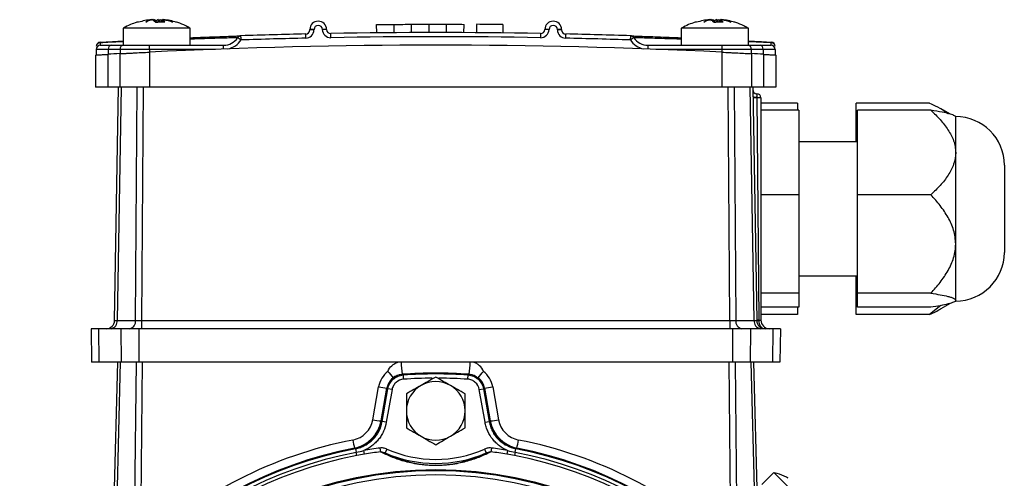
# Model space of a CAD drawing. Header units: millimetres. Extents: x -850 to -69, y -238 to 499.
# Tile 30 of 53: x -524 to -406, y 159 to 214. Entities that reach past the tile are written whole.
import ezdxf

# ---------------------------------------------------------------- set-up
doc = ezdxf.new("R2010")
doc.units = ezdxf.units.MM

msp = doc.modelspace()

# ---------------------------------------------------------------- linework, layer by layer
at = {"color": 7, "linetype": 'Continuous', "lineweight": 25}
for p, q in [((-507.95, 213.78), (-508.19, 213.73)), ((-507.95, 213.68), (-507.73, 213.78)), ((-507.73, 213.78), (-507.48, 213.65)), ((-507.73, 213.59), (-507.73, 213.78)), ((-507.24, 213.78), (-507.64, 213.57)), ((-507.06, 213.78), (-506.86, 213.71)), ((-507.06, 213.47), (-507.06, 213.78)), ((-506.86, 213.47), (-506.86, 213.78)), ((-506.78, 213.78), (-506.78, 213.47)), ((-441.45, 213.78), (-441.69, 213.73)), ((-441.45, 213.68), (-441.23, 213.78)), ((-441.23, 213.78), (-440.98, 213.65)), ((-441.23, 213.59), (-441.23, 213.78)), ((-440.74, 213.78), (-441.14, 213.57)), ((-440.56, 213.78), (-440.36, 213.71)), ((-440.56, 213.47), (-440.56, 213.78)), ((-440.36, 213.47), (-440.36, 213.78)), ((-440.28, 213.78), (-440.28, 213.47)), ((-511.48, 212.76), (-511.48, 210.73)), ((-503.48, 212.76), (-511.48, 212.76)), ((-511.08, 212.95), (-511.43, 212.78)), ((-507.62, 213.47), (-507.35, 213.47)), ((-503.48, 210.73), (-503.48, 212.76)), ((-489.24, 212.55), (-489.23, 212.61)), ((-488.73, 212.61), (-488.74, 212.55)), ((-481.26, 212.2), (-481.27, 213.2)), ((-479.18, 212.21), (-479.19, 213.21)), ((-477.1, 212.23), (-477.11, 213.23)), ((-475.02, 212.23), (-475.03, 213.23)), ((-472.94, 212.23), (-472.94, 213.23)), ((-470.87, 212.22), (-470.86, 213.22)), ((-469.36, 213.21), (-469.37, 212.21)), ((-466.24, 213.19), (-466.25, 212.19)), ((-459.73, 212.55), (-459.73, 212.61)), ((-459.23, 212.61), (-459.23, 212.55)), ((-444.98, 212.76), (-444.98, 210.73)), ((-436.98, 212.76), (-444.98, 212.76)), ((-444.58, 212.95), (-444.93, 212.78)), ((-441.12, 213.47), (-440.85, 213.47)), ((-436.98, 210.73), (-436.98, 212.76)), ((-514.69, 210.24), (-514.7, 209.56)), ((-513.24, 210.24), (-514.69, 210.24)), ((-514.19, 210.73), (-512.89, 210.73)), ((-513.24, 210.24), (-513.25, 209.64)), ((-511.83, 210.24), (-513.24, 210.24)), ((-512.89, 210.73), (-511.47, 210.73)), ((-511.83, 210.24), (-511.83, 209.72)), ((-508.32, 210.24), (-511.83, 210.24)), ((-511.47, 210.73), (-508.32, 210.73)), ((-508.32, 210.24), (-508.32, 210.73)), ((-508.32, 210.73), (-499.5, 210.73)), ((-508.32, 210.24), (-508.32, 209.9)), ((-500.45, 210.24), (-508.32, 210.24)), ((-499.5, 210.28), (-499.5, 210.73)), ((-448.96, 210.73), (-448.96, 210.28)), ((-448.96, 210.73), (-440.15, 210.73)), ((-440.15, 210.24), (-448.02, 210.24)), ((-440.15, 210.73), (-440.15, 210.24)), ((-440.15, 210.73), (-437, 210.73)), ((-440.15, 210.24), (-440.15, 209.9)), ((-436.64, 210.24), (-440.15, 210.24)), ((-437, 210.73), (-435.58, 210.73)), ((-434.26, 211.02), (-436.98, 211.14)), ((-436.64, 210.24), (-436.64, 209.72)), ((-435.23, 210.24), (-436.64, 210.24)), ((-435.58, 210.73), (-434.28, 210.73)), ((-435.23, 210.24), (-435.22, 209.64)), ((-433.78, 210.24), (-435.23, 210.24)), ((-433.78, 210.24), (-433.77, 209.56)), ((-514.77, 209.56), (-514.77, 205.73)), ((-513.29, 209.64), (-513.29, 205.73)), ((-511.88, 209.72), (-511.88, 205.73)), ((-508.32, 209.9), (-508.32, 205.73)), ((-440.15, 209.9), (-440.15, 205.73)), ((-436.59, 209.72), (-436.59, 205.73)), ((-435.17, 209.64), (-435.17, 205.73)), ((-433.7, 209.56), (-433.7, 205.73)), ((-513.29, 205.73), (-514.77, 205.73)), ((-511.88, 205.73), (-513.29, 205.73)), ((-512.49, 177.91), (-512.01, 205.73)), ((-511.71, 205.73), (-512.2, 177.91)), ((-508.32, 205.73), (-511.88, 205.73)), ((-509.99, 177.91), (-509.79, 205.73)), ((-509.08, 205.73), (-509.28, 177.91)), ((-440.15, 205.73), (-508.32, 205.73)), ((-436.59, 205.73), (-440.15, 205.73)), ((-439.19, 177.91), (-439.39, 205.73)), ((-438.68, 205.73), (-438.48, 177.91)), ((-436.27, 177.91), (-436.76, 205.73)), ((-435.17, 205.73), (-436.59, 205.73)), ((-436.46, 205.73), (-435.98, 177.91)), ((-433.7, 205.73), (-435.17, 205.73)), ((-435.98, 204.95), (-435.97, 204.95)), ((-435.96, 204.54), (-435.96, 204.45)), ((-435.96, 204.45), (-435.73, 177.93)), ((-435.48, 204.45), (-435.96, 204.45)), ((-435.48, 204.45), (-435.48, 177.93)), ((-431.13, 203.82), (-435.48, 203.82)), ((-430.98, 202.97), (-435.48, 202.97)), ((-431.13, 203.82), (-431.13, 202.97)), ((-430.98, 202.97), (-430.98, 192.9)), ((-415.38, 203.82), (-424.13, 203.82)), ((-424.13, 199.23), (-424.13, 203.82)), ((-415.23, 202.97), (-423.98, 202.97)), ((-423.98, 192.9), (-423.98, 202.97)), ((-412.88, 202.49), (-414.02, 203.15)), ((-412.28, 202.23), (-412.48, 202.35)), ((-412.28, 197.94), (-412.28, 202.23)), ((-423.98, 199.23), (-430.98, 199.23)), ((-412.28, 187.03), (-412.28, 197.94)), ((-406.48, 196.43), (-406.48, 186.03)), ((-430.98, 192.9), (-435.48, 192.9)), ((-430.98, 192.9), (-430.98, 181.16)), ((-423.98, 181.16), (-423.98, 192.9)), ((-415.23, 192.9), (-423.98, 192.9)), ((-412.28, 180.33), (-412.28, 187.03)), ((-430.98, 183.23), (-423.98, 183.23)), ((-424.13, 178.64), (-424.13, 183.23)), ((-430.98, 181.16), (-435.48, 181.16)), ((-430.98, 181.16), (-430.98, 179.49)), ((-415.23, 181.16), (-423.98, 181.16)), ((-423.98, 179.49), (-423.98, 181.16)), ((-430.98, 179.49), (-435.48, 179.49)), ((-431.13, 179.49), (-431.13, 178.64)), ((-415.23, 179.49), (-423.98, 179.49)), ((-414.05, 179.69), (-415.38, 178.64)), ((-414, 179.33), (-412.88, 179.97)), ((-412.48, 180.12), (-412.28, 180.23)), ((-412.28, 180.23), (-412.28, 180.33)), ((-431.13, 178.64), (-435.48, 178.64)), ((-415.38, 178.64), (-424.13, 178.64)), ((-512.2, 177.91), (-509.99, 177.91)), ((-509.28, 177.91), (-509.28, 176.93)), ((-509.28, 177.91), (-439.19, 177.91)), ((-439.19, 177.91), (-439.19, 176.93)), ((-438.48, 177.91), (-436.27, 177.91)), ((-435.73, 177.93), (-435.48, 177.93)), ((-515.3, 176.93), (-515.23, 172.93)), ((-514.41, 176.93), (-515.3, 176.93)), ((-514.41, 176.93), (-514.36, 172.93)), ((-511.76, 176.93), (-514.41, 176.93)), ((-509.59, 176.93), (-511.76, 176.93)), ((-511.76, 176.93), (-511.71, 172.93)), ((-438.88, 176.93), (-509.59, 176.93)), ((-509.59, 176.93), (-509.59, 172.93)), ((-438.88, 176.93), (-438.88, 172.93)), ((-436.71, 176.93), (-438.88, 176.93)), ((-436.71, 176.93), (-436.76, 172.93)), ((-434.06, 176.93), (-436.71, 176.93)), ((-434.06, 176.93), (-434.11, 172.93)), ((-433.16, 176.93), (-434.06, 176.93)), ((-433.16, 176.93), (-433.23, 172.93)), ((-514.36, 172.93), (-515.23, 172.93)), ((-511.71, 172.93), (-514.36, 172.93)), ((-512.8, 146.28), (-512.1, 172.93)), ((-511.81, 172.93), (-512.5, 146.28)), ((-509.59, 172.93), (-511.71, 172.93)), ((-510.14, 150.7), (-509.9, 172.93)), ((-438.88, 172.93), (-509.59, 172.93)), ((-509.2, 172.93), (-509.44, 150.7)), ((-439.03, 150.7), (-439.27, 172.93)), ((-436.76, 172.93), (-438.88, 172.93)), ((-438.56, 172.93), (-438.32, 150.7)), ((-434.11, 172.93), (-436.76, 172.93)), ((-435.96, 146.28), (-436.66, 172.93)), ((-436.37, 172.93), (-435.67, 146.28)), ((-433.23, 172.93), (-434.11, 172.93)), ((-478.05, 170.91), (-478.08, 171.41)), ((-470.42, 170.91), (-470.38, 171.41)), ((-481.72, 166.07), (-481.03, 170)), ((-480.74, 165.93), (-480.05, 169.85)), ((-480.69, 165.94), (-480, 169.84)), ((-480.61, 165.85), (-479.92, 169.76)), ((-479.43, 169.67), (-480.12, 165.77)), ((-479.99, 169.84), (-480, 169.84)), ((-479.43, 169.67), (-479.92, 169.76)), ((-469.04, 169.67), (-468.55, 169.76)), ((-468.35, 165.77), (-469.04, 169.67)), ((-468.55, 169.76), (-467.86, 165.85)), ((-468.47, 169.84), (-468.47, 169.84)), ((-468.46, 169.84), (-467.78, 165.94)), ((-468.42, 169.85), (-467.73, 165.93)), ((-467.43, 170), (-466.74, 166.07)), ((-480.12, 165.77), (-480.61, 165.85)), ((-468.35, 165.77), (-467.86, 165.85)), ((-483.79, 162.62), (-483.87, 162.7)), ((-483.79, 162.62), (-483.71, 162.19)), ((-483.63, 161.8), (-483.71, 162.19)), ((-482.72, 161.96), (-482.79, 162.41)), ((-480.87, 162.7), (-480.81, 162.26)), ((-480.05, 162.57), (-480.25, 162.12)), ((-468.41, 162.57), (-468.21, 162.12)), ((-467.6, 162.7), (-467.66, 162.26)), ((-465.68, 162.41), (-465.75, 161.96)), ((-464.76, 162.19), (-464.84, 161.8)), ((-464.76, 162.19), (-464.68, 162.62)), ((-464.6, 162.7), (-464.68, 162.62)), ((-433.95, 159.78), (-435.38, 158.35)), ((-428.29, 154.13), (-433.95, 159.78))]:
    msp.add_line(p, q, dxfattribs=at)
at = {"color": 7, "linetype": 'Continuous', "lineweight": 25, "flags": 128}
for points in [[(-478.74, 171.39), (-478.54, 171.45), (-478.22, 171.5)], [(-478.16, 171.49), (-478.11, 171.43), (-478.08, 171.41)], [(-470.38, 171.41), (-470.33, 171.47), (-470.31, 171.49)], [(-470.25, 171.5), (-469.93, 171.45), (-469.85, 171.43)], [(-479.92, 169.76), (-479.96, 169.8), (-479.99, 169.84)], [(-468.47, 169.84), (-468.51, 169.8), (-468.55, 169.76)], [(-480.69, 165.94), (-480.65, 165.89), (-480.61, 165.85)], [(-467.86, 165.85), (-467.82, 165.89), (-467.78, 165.94)]]:
    msp.add_lwpolyline(points, dxfattribs=at)
at = {"color": 7, "linetype": 'Continuous', "lineweight": 25}
for radius in [47, 46.91, 46.41]:
    msp.add_circle((-474.23, 113.13), radius, dxfattribs=at)
for centre, radius, start, end in [((-488.23, 212.59), 1, 1.0818, 179), ((-460.23, 212.59), 1, 1, 178.9182), ((-489.74, 212.56), 0.5, 271.2655, 359), ((-489.74, 212.57), 1, 271.2655, 359), ((-488.99, 205.39), 7.17, 88.0016, 91.9984), ((-488.98, 205.45), 7.17, 88.0016, 91.9984), ((-488.23, 212.6), 0.5, 1.0818, 179), ((-487.47, 205.45), 7.17, 88.0834, 92.0801), ((-486.74, 212.63), 1, 181.0818, 271.0205), ((-486.74, 212.62), 0.5, 181.0818, 271.0205), ((-474.23, -489.1), 702.34, 89.34749, 89.60225), ((-461.73, 212.63), 1, 268.9795, 358.9182), ((-461.73, 212.62), 0.5, 268.9795, 358.9182), ((-460.99, 205.45), 7.17, 87.9199, 91.9166), ((-460.23, 212.6), 0.5, 1, 178.9182), ((-459.48, 205.45), 7.17, 88.0016, 91.9984), ((-459.48, 205.39), 7.17, 88.0016, 91.9984), ((-458.73, 212.57), 1, 181, 268.7345), ((-458.73, 212.56), 0.5, 181, 268.7345), ((-499.5, 212.73), 2, 270, 326.3937), ((-499.5, 212.74), 2.5, 281.8461, 326.3937), ((-497.42, 211.35), 0.5, 91.896, 146.3937), ((-502.23, 204.35), 8.49, 55.5642, 58.9051), ((-474.23, -489.1), 701.34, 91.26554, 91.89605), ((-708.69, 204.48), 211.38, 1.8631, 1.9963), ((-474.23, -489.1), 700.84, 91.26554, 91.89605), ((-806.3, 204.7), 316.66, 1.2436, 1.3325), ((-474.23, -489.1), 701.34, 88.97946, 91.02054), ((-879.32, 204.76), 392.66, 1.0028, 1.0745), ((-474.23, -489.1), 700.84, 88.97946, 91.02054), ((-69.15, 204.76), 392.66, 178.9255, 178.9972), ((-142.17, 204.7), 316.66, 178.6675, 178.7564), ((-474.23, -489.1), 700.84, 88.10395, 88.73446), ((-474.23, -489.1), 701.34, 88.10395, 88.73446), ((-239.78, 204.48), 211.38, 178.0037, 178.1369), ((-446.24, 204.35), 8.49, 121.0949, 124.4358), ((-448.96, 212.74), 2.5, 213.6063, 258.1539), ((-451.05, 211.35), 0.5, 33.6063, 88.104), ((-448.96, 212.73), 2, 213.6063, 270), ((-514.19, 210.23), 0.5, 90, 179), ((-514.18, 210.59), 0.5, 93.2678, 179), ((-514.22, 210.56), 0.464, 87.8249, 174.5488), ((-514.75, 211), 0.546, 2.3503, 9.8765), ((-512.8, 210.3), 0.443, 101.2255, 187.3001), ((-511.39, 210.3), 0.443, 101.2255, 187.3001), ((-474.23, -489.1), 699.84, 87.20828, 92.79172), ((-437.08, 210.3), 0.443, 352.6999, 78.7745), ((-435.67, 210.3), 0.443, 352.6999, 78.7745), ((-434.28, 210.23), 0.5, 1, 90), ((-433.72, 211), 0.546, 170.1235, 177.6497), ((-434.28, 210.59), 0.5, 1, 86.7322), ((-434.25, 210.56), 0.464, 5.4512, 92.1751), ((-474.23, -489.1), 699.84, 93.08358, 93.19953), ((-474.23, -489.1), 699.84, 86.80047, 86.91642), ((-435.96, 205.45), 0.5, 181, 268), ((-436.09, 205.28), 0.758, 242.107, 279.5055), ((-433.37, 49.23), 155.24, 90.9571, 91.1336), ((-435.98, 204.45), 0.5, 0, 88), ((-438.73, 204.72), 2.78, 356.1102, 4.6522), ((-412.28, 196.43), 5.8, 0, 90), ((-412.28, 186.03), 5.8, 270, 0), ((-513.49, 177.93), 1, 270, 359), ((-513.08, 177.8), 0.887, 281.2255, 7.3001), ((-510.87, 177.8), 0.887, 281.2255, 7.3001), ((-437.6, 177.8), 0.887, 172.6999, 258.7745), ((-435.39, 177.8), 0.887, 172.6999, 258.7745), ((-435.7, 173.41), 4.53, 90.4619, 93.5882), ((-434.98, 177.93), 1, 181, 270), ((-435.85, 182.55), 4.64, 268.4753, 271.5247), ((-434.48, 177.93), 1, 180, 270), ((-468.48, 173.13), 9.87, 181.1492, 189.5247), ((-479.99, 173.13), 9.87, 350.4753, 358.8508), ((-478.08, 169.47), 3, 127.9698, 170), ((-478.08, 169.5), 2, 114.1511, 170), ((-467.87, 180.94), 15.1, 217.0538, 220.77), ((-474.23, 113.13), 58.5, 86.0979, 93.9021), ((-474.23, 113.13), 58.49, 86.1516, 93.8484), ((-474.23, 113.13), 58.4, 86.2212, 93.7788), ((-480.6, 180.94), 15.1, 319.23, 322.9462), ((-470.39, 169.47), 3, 10, 52.0302), ((-474.23, 113.13), 57.9, 90.4036, 93.7788), ((-474.23, 167.13), 3.5, 120, 180), ((-474.23, 167.13), 3.5, 60, 120), ((-474.23, 113.13), 57.9, 86.2212, 89.5862), ((-474.23, 167.13), 3.5, 0, 60), ((-470.39, 169.5), 2, 10, 49.7549), ((-479.11, 179.46), 9.66, 258.5293, 264.4376), ((-474.23, 113.13), 57, 95.8012, 95.8103), ((-474.23, 113.13), 57, 84.1897, 84.1988), ((-469.36, 179.46), 9.66, 275.5624, 281.4707), ((-474.23, 167.13), 3.5, 180, 240), ((-474.23, 167.13), 3.5, 300, 0), ((-484.68, 166.6), 3, 281.0493, 350), ((-484.68, 166.62), 4, 281.0493, 350), ((-479.8, 175.54), 9.66, 258.5293, 264.4376), ((-468.66, 175.54), 9.66, 275.5624, 281.4707), ((-463.79, 166.62), 4, 190, 258.9507), ((-463.79, 166.6), 3, 190, 258.9507), ((-474.23, 113.11), 51.5, 101.0493, 133.1226), ((-436.85, 172.64), 48.1, 190.7641, 191.9246), ((-474.23, 167.13), 3.5, 240, 300), ((-511.62, 172.64), 48.1, 348.0754, 349.2359), ((-474.23, 113.11), 51.5, 46.8774, 78.9507), ((-474.23, 113.13), 50.5, 101.0493, 168.9507), ((-474.23, 113.13), 50.4, 100.9286, 169.0714), ((-474.23, 113.13), 49.96, 100.9286, 169.0714), ((-474.23, 113.13), 50.5, 100.9982, 101.0493), ((-474.23, 113.13), 50.01, 97.6195, 99.8541), ((-474.23, 113.13), 49.56, 97.6195, 99.8541), ((-474.23, 175.88), 15.02, 246.3814, 293.6186), ((-474.23, 175.88), 14.53, 246.3814, 293.6186), ((-474.23, 113.13), 49.56, 80.1459, 82.3805), ((-474.23, 113.13), 50.01, 80.1459, 82.3805), ((-474.23, 113.13), 49.96, 10.9286, 79.0714), ((-474.23, 113.13), 50.4, 10.9286, 79.0714), ((-474.23, 113.13), 50.5, 78.9507, 79.0018), ((-474.23, 113.13), 50.5, 11.0493, 78.9507), ((-474.23, 113.13), 49.57, 100.9286, 169.0714), ((-474.23, 113.13), 49.57, 10.9286, 79.0714)]:
    msp.add_arc(centre, radius, start, end, dxfattribs=at)
for centre, major_axis, ratio, start_param, end_param in [((-435.94, 204.45), (-0.035, 0.502), 0.034499, 6.279565, 7.675424), ((-511.49, 177.93), (1, 0.02), 0.00722, 3.141341, 3.926613), ((-509.28, 177.93), (1, 0.01), 0.017448, 3.926738, 4.71201), ((-439.19, 177.93), (1, -0.01), 0.017448, 4.712768, 5.49804), ((-436.98, 177.93), (1, -0.02), 0.00722, 5.498165, 6.283437)]:
    msp.add_ellipse(centre, major_axis=major_axis, ratio=ratio, start_param=start_param, end_param=end_param, dxfattribs=at)
for points in [[(-508.11, 213.78), (-508.63, 213.73), (-509.14, 213.63), (-509.64, 213.47)], [(-508.78, 213.49), (-508.56, 213.63), (-508.33, 213.72), (-508.11, 213.78)], [(-507.91, 213.78), (-508.2, 213.72), (-508.49, 213.63), (-508.78, 213.49)], [(-507.62, 213.47), (-507.71, 213.63), (-507.81, 213.73), (-507.91, 213.78)], [(-507.06, 213.78), (-507.16, 213.73), (-507.26, 213.63), (-507.35, 213.47)], [(-506.49, 213.47), (-506.58, 213.63), (-506.68, 213.73), (-506.78, 213.78)], [(-505.58, 213.49), (-505.97, 213.63), (-506.37, 213.72), (-506.78, 213.78)], [(-506.65, 213.78), (-506.28, 213.72), (-505.93, 213.63), (-505.58, 213.49)], [(-505.12, 213.47), (-505.62, 213.63), (-506.13, 213.73), (-506.65, 213.78)], [(-441.61, 213.78), (-442.13, 213.73), (-442.64, 213.63), (-443.14, 213.47)], [(-442.28, 213.49), (-442.06, 213.63), (-441.83, 213.72), (-441.61, 213.78)], [(-441.41, 213.78), (-441.7, 213.72), (-441.99, 213.63), (-442.28, 213.49)], [(-441.12, 213.47), (-441.21, 213.63), (-441.31, 213.73), (-441.41, 213.78)], [(-440.56, 213.78), (-440.66, 213.73), (-440.76, 213.63), (-440.85, 213.47)], [(-439.99, 213.47), (-440.08, 213.63), (-440.18, 213.73), (-440.28, 213.78)], [(-439.08, 213.49), (-439.47, 213.63), (-439.87, 213.72), (-440.28, 213.78)], [(-440.15, 213.78), (-439.78, 213.72), (-439.43, 213.63), (-439.08, 213.49)], [(-438.62, 213.47), (-439.12, 213.63), (-439.63, 213.73), (-440.15, 213.78)], [(-509.64, 213.47), (-509.71, 213.5), (-509.78, 213.5), (-509.85, 213.47)], [(-506.49, 213.47), (-506.87, 213.5), (-507.24, 213.5), (-507.62, 213.47)], [(-481.27, 213.2), (-480.58, 213.2), (-479.88, 213.21), (-479.19, 213.21)], [(-479.19, 213.21), (-478.49, 213.22), (-477.8, 213.22), (-477.11, 213.23)], [(-477.11, 213.23), (-476.41, 213.23), (-475.72, 213.23), (-475.03, 213.23)], [(-475.03, 213.23), (-474.33, 213.23), (-473.64, 213.23), (-472.94, 213.23)], [(-472.94, 213.23), (-472.25, 213.23), (-471.56, 213.23), (-470.86, 213.22)], [(-443.14, 213.47), (-443.21, 213.5), (-443.28, 213.5), (-443.35, 213.47)], [(-439.99, 213.47), (-440.37, 213.5), (-440.74, 213.5), (-441.12, 213.47)], [(-435.73, 177.93), (-435.73, 177.93), (-435.73, 177.92), (-435.73, 177.91)], [(-483.71, 162.19), (-483.4, 162.24), (-483.09, 162.32), (-482.79, 162.41)], [(-482.72, 161.96), (-483.02, 161.91), (-483.33, 161.86), (-483.63, 161.8)], [(-464.84, 161.8), (-465.14, 161.86), (-465.45, 161.91), (-465.75, 161.96)], [(-465.68, 162.41), (-465.37, 162.32), (-465.07, 162.24), (-464.76, 162.19)]]:
    msp.add_open_spline(points, degree=3, dxfattribs=at)
for points, knots in [([(-509.82, 213.46), (-510.09, 213.38), (-510.65, 213.21), (-511.16, 212.92), (-511.43, 212.77)], [0, 0, 0, 0, 0.4705486, 1, 1, 1, 1]), ([(-503.55, 212.78), (-503.7, 212.87), (-504.16, 213.13), (-504.72, 213.37), (-505.14, 213.47), (-505.22, 213.49)], [0, 0, 0, 0, 0.293045, 0.860139, 1, 1, 1, 1]), ([(-503.52, 212.77), (-503.56, 212.8), (-503.64, 212.86), (-503.74, 212.9), (-503.8, 212.92)], [0, 0, 0, 0, 0.424817, 1, 1, 1, 1]), ([(-443.32, 213.46), (-443.59, 213.38), (-444.15, 213.21), (-444.66, 212.92), (-444.93, 212.77)], [0, 0, 0, 0, 0.470549, 1, 1, 1, 1]), ([(-437.05, 212.78), (-437.2, 212.87), (-437.66, 213.13), (-438.22, 213.37), (-438.64, 213.47), (-438.72, 213.49)], [0, 0, 0, 0, 0.2930452, 0.8601394, 1, 1, 1, 1]), ([(-437.02, 212.77), (-437.06, 212.8), (-437.14, 212.86), (-437.24, 212.9), (-437.3, 212.92)], [0, 0, 0, 0, 0.424817, 1, 1, 1, 1]), ([(-514.21, 211.09), (-513.72, 211.12), (-512.82, 211.17), (-511.91, 211.22), (-511.48, 211.24)], [0, 0, 0, 0, 0.537547, 1, 1, 1, 1]), ([(-503.48, 211.62), (-503.07, 211.64), (-502.13, 211.68), (-500.84, 211.73), (-499.64, 211.77), (-498.68, 211.81), (-497.97, 211.83), (-497.53, 211.85), (-497.47, 211.85), (-497.44, 211.85)], [0, 0, 0, 0, 0.118201, 0.265118, 0.412036, 0.559035, 0.706033, 0.853017, 1, 1, 1, 1]), ([(-497.84, 211.62), (-497.87, 211.62), (-497.92, 211.62), (-498.35, 211.61), (-499.03, 211.59), (-499.95, 211.56), (-501.11, 211.53), (-502.29, 211.49), (-503.14, 211.46), (-503.48, 211.45)], [0, 0, 0, 0, 0.147482, 0.299241, 0.446723, 0.598479, 0.746014, 0.897819, 1, 1, 1, 1]), ([(-451.03, 211.85), (-450.98, 211.85), (-450.89, 211.84), (-450.26, 211.82), (-449.46, 211.79), (-448.41, 211.76), (-447.14, 211.71), (-445.98, 211.66), (-445.22, 211.63), (-444.98, 211.62)], [0, 0, 0, 0, 0.202172, 0.349004, 0.495836, 0.642524, 0.789212, 0.935804, 1, 1, 1, 1]), ([(-444.98, 211.45), (-445.16, 211.46), (-445.86, 211.48), (-446.94, 211.51), (-448.17, 211.55), (-449.16, 211.58), (-449.93, 211.61), (-450.5, 211.62), (-450.58, 211.62), (-450.63, 211.62)], [0, 0, 0, 0, 0.052409, 0.205019, 0.352887, 0.505056, 0.652697, 0.804626, 1, 1, 1, 1]), ([(-436.98, 211.24), (-436.84, 211.23), (-435.93, 211.19), (-435.02, 211.14), (-434.26, 211.09)], [0, 0, 0, 0, 0.162818, 1, 1, 1, 1]), ([(-511.48, 211.14), (-511.57, 211.14), (-512.48, 211.1), (-513.38, 211.06), (-514.21, 211.02)], [0, 0, 0, 0, 0.092613, 1, 1, 1, 1]), ([(-514.21, 211.02), (-514.2, 210.93), (-514.2, 210.85), (-514.2, 210.76), (-514.19, 210.73), (-514.19, 210.73)], [0, 0, 0, 0, 0.5, 0.5, 1, 1, 1, 1]), ([(-434.28, 210.73), (-434.27, 210.73), (-434.27, 210.76), (-434.27, 210.85), (-434.27, 210.93), (-434.26, 211.02)], [0, 0, 0, 0, 0.5, 0.5, 1, 1, 1, 1]), ([(-514.77, 209.56), (-514.77, 209.56), (-514.74, 209.56), (-514.64, 209.56), (-514.6, 209.57), (-514.51, 209.57), (-514.45, 209.58), (-514.26, 209.59), (-514.11, 209.6), (-513.74, 209.62), (-513.53, 209.63), (-513.29, 209.64)], [0, 0, 0, 0, 0.25, 0.25, 0.375, 0.375, 0.5, 0.5, 0.75, 0.75, 1, 1, 1, 1]), ([(-511.88, 209.72), (-511.65, 209.73), (-511.39, 209.74), (-510.98, 209.77), (-510.84, 209.77), (-510.55, 209.79), (-510.4, 209.8), (-509.94, 209.82), (-509.63, 209.84), (-508.99, 209.87), (-508.65, 209.89), (-508.32, 209.9)], [0, 0, 0, 0, 0.25, 0.25, 0.375, 0.375, 0.5, 0.5, 0.75, 0.75, 1, 1, 1, 1]), ([(-440.15, 209.9), (-439.82, 209.89), (-439.49, 209.87), (-439.01, 209.84), (-438.85, 209.84), (-438.53, 209.82), (-438.38, 209.81), (-437.92, 209.79), (-437.63, 209.77), (-437.08, 209.75), (-436.82, 209.73), (-436.59, 209.72)], [0, 0, 0, 0, 0.25, 0.25, 0.375, 0.375, 0.5, 0.5, 0.75, 0.75, 1, 1, 1, 1]), ([(-435.17, 209.64), (-434.94, 209.63), (-434.73, 209.62), (-434.46, 209.6), (-434.37, 209.6), (-434.22, 209.59), (-434.15, 209.58), (-433.96, 209.57), (-433.86, 209.57), (-433.73, 209.56), (-433.7, 209.56), (-433.7, 209.56)], [0, 0, 0, 0, 0.25, 0.25, 0.375, 0.375, 0.5, 0.5, 0.75, 0.75, 1, 1, 1, 1]), ([(-415.38, 203.82), (-415.16, 203.72), (-414.55, 203.44), (-413.77, 203.04), (-413.38, 202.71), (-413.23, 202.59)], [0, 0, 0, 0, 0.271673, 0.731194, 1, 1, 1, 1]), ([(-415.23, 202.97), (-414.84, 202.61), (-414.47, 202.24), (-413.78, 201.48), (-413.47, 201.08), (-413.06, 200.45), (-412.93, 200.23), (-412.71, 199.79), (-412.61, 199.57), (-412.45, 199.11), (-412.39, 198.88), (-412.31, 198.41), (-412.28, 198.17), (-412.28, 197.94)], [0, 0, 0, 0, 0.25, 0.25, 0.5, 0.5, 0.625, 0.625, 0.75, 0.75, 0.875, 0.875, 1, 1, 1, 1]), ([(-412.49, 202.33), (-412.51, 202.34), (-412.58, 202.43), (-413.09, 202.57), (-413.95, 202.77), (-414.76, 202.9), (-415.23, 202.97)], [0, 0, 0, 0, 0.066166, 0.332473, 0.605986, 1, 1, 1, 1]), ([(-412.28, 197.94), (-412.28, 197.46), (-412.37, 197), (-412.69, 196.08), (-412.91, 195.64), (-413.46, 194.81), (-413.77, 194.4), (-414.47, 193.63), (-414.84, 193.26), (-415.23, 192.9)], [0, 0, 0, 0, 0.25, 0.25, 0.5, 0.5, 0.75, 0.75, 1, 1, 1, 1]), ([(-412.28, 187.03), (-412.28, 187.31), (-412.31, 187.59), (-412.39, 188.13), (-412.45, 188.4), (-412.61, 188.93), (-412.71, 189.2), (-412.93, 189.71), (-413.05, 189.96), (-413.46, 190.69), (-413.78, 191.16), (-414.47, 192.05), (-414.84, 192.49), (-415.23, 192.9)], [0, 0, 0, 0, 0.125, 0.125, 0.25, 0.25, 0.375, 0.375, 0.5, 0.5, 0.75, 0.75, 1, 1, 1, 1]), ([(-415.23, 181.16), (-414.85, 181.57), (-414.47, 182), (-413.96, 182.68), (-413.79, 182.91), (-413.47, 183.38), (-413.33, 183.62), (-413.05, 184.11), (-412.93, 184.35), (-412.71, 184.87), (-412.61, 185.13), (-412.37, 185.93), (-412.28, 186.48), (-412.28, 187.03)], [0, 0, 0, 0, 0.25, 0.25, 0.375, 0.375, 0.5, 0.5, 0.625, 0.625, 0.75, 0.75, 1, 1, 1, 1]), ([(-415.23, 181.16), (-414.84, 181.1), (-414.47, 181.04), (-413.78, 180.91), (-413.47, 180.85), (-413.06, 180.74), (-412.93, 180.71), (-412.71, 180.64), (-412.61, 180.6), (-412.45, 180.52), (-412.39, 180.48), (-412.31, 180.41), (-412.28, 180.37), (-412.28, 180.33)], [0, 0, 0, 0, 0.25, 0.25, 0.5, 0.5, 0.625, 0.625, 0.75, 0.75, 0.875, 0.875, 1, 1, 1, 1]), ([(-412.28, 180.33), (-412.28, 180.25), (-412.37, 180.17), (-412.69, 180.02), (-412.91, 179.95), (-413.46, 179.81), (-413.77, 179.74), (-414.47, 179.61), (-414.84, 179.55), (-415.23, 179.49)], [0, 0, 0, 0, 0.25, 0.25, 0.5, 0.5, 0.75, 0.75, 1, 1, 1, 1]), ([(-415.38, 178.64), (-414.91, 178.85), (-414.41, 179.07), (-414.03, 179.32), (-414, 179.33)], [0, 0, 0, 0, 0.9441892, 1, 1, 1, 1]), ([(-435.73, 177.91), (-435.73, 177.78), (-435.71, 177.65), (-435.64, 177.41), (-435.59, 177.3), (-435.46, 177.12), (-435.38, 177.05), (-435.19, 176.96), (-435.08, 176.93), (-434.98, 176.93)], [0, 0, 0, 0, 0.25, 0.25, 0.5, 0.5, 0.75, 0.75, 1, 1, 1, 1]), ([(-479.92, 171.84), (-479.83, 172.1), (-479.66, 172.34), (-479.35, 172.61), (-479.24, 172.7), (-478.99, 172.83), (-478.87, 172.89), (-478.73, 172.93)], [0, 0, 0, 0, 0.5, 0.5, 0.75, 0.75, 1, 1, 1, 1]), ([(-468.54, 171.84), (-468.64, 172.1), (-468.8, 172.34), (-469.12, 172.61), (-469.23, 172.7), (-469.47, 172.83), (-469.6, 172.89), (-469.73, 172.93)], [0, 0, 0, 0, 0.5, 0.5, 0.75, 0.75, 1, 1, 1, 1]), ([(-478.16, 171.49), (-478.38, 171.48), (-478.6, 171.43), (-479.01, 171.25), (-479.2, 171.13), (-479.53, 170.84), (-479.67, 170.66), (-479.88, 170.27), (-479.96, 170.06), (-479.99, 169.84)], [0, 0, 0, 0, 0.25, 0.25, 0.5, 0.5, 0.75, 0.75, 1, 1, 1, 1]), ([(-479.92, 169.76), (-479.88, 169.98), (-479.81, 170.19), (-479.59, 170.58), (-479.45, 170.75), (-479.12, 171.05), (-478.93, 171.17), (-478.52, 171.34), (-478.31, 171.39), (-478.08, 171.41)], [0, 0, 0, 0, 0.25, 0.25, 0.5, 0.5, 0.75, 0.75, 1, 1, 1, 1]), ([(-470.38, 171.41), (-470.16, 171.39), (-469.95, 171.34), (-469.53, 171.17), (-469.35, 171.05), (-469.02, 170.75), (-468.88, 170.58), (-468.66, 170.19), (-468.59, 169.98), (-468.55, 169.76)], [0, 0, 0, 0, 0.25, 0.25, 0.5, 0.5, 0.75, 0.75, 1, 1, 1, 1]), ([(-468.47, 169.84), (-468.51, 170.06), (-468.59, 170.27), (-468.8, 170.66), (-468.94, 170.83), (-469.27, 171.13), (-469.46, 171.25), (-469.87, 171.42), (-470.09, 171.48), (-470.31, 171.49)], [0, 0, 0, 0, 0.25, 0.25, 0.5, 0.5, 0.75, 0.75, 1, 1, 1, 1]), ([(-478.05, 170.91), (-478.39, 170.89), (-478.7, 170.75), (-479.08, 170.42), (-479.18, 170.29), (-479.34, 170), (-479.4, 169.84), (-479.43, 169.67)], [0, 0, 0, 0, 0.5, 0.5, 0.75, 0.75, 1, 1, 1, 1]), ([(-475.98, 170.16), (-476.27, 170), (-476.54, 169.84), (-477.11, 169.51), (-477.41, 169.34), (-477.73, 169.15)], [0, 0, 0, 0, 0.5, 0.5, 1, 1, 1, 1]), ([(-474.23, 171.17), (-474.56, 170.99), (-474.85, 170.81), (-475.43, 170.48), (-475.7, 170.33), (-475.98, 170.16)], [0, 0, 0, 0, 0.5, 0.5, 1, 1, 1, 1]), ([(-472.48, 170.16), (-472.77, 170.33), (-473.04, 170.48), (-473.61, 170.81), (-473.91, 170.99), (-474.23, 171.17)], [0, 0, 0, 0, 0.5, 0.5, 1, 1, 1, 1]), ([(-470.73, 169.15), (-471.06, 169.34), (-471.35, 169.51), (-471.93, 169.84), (-472.2, 170), (-472.48, 170.16)], [0, 0, 0, 0, 0.5, 0.5, 1, 1, 1, 1]), ([(-469.04, 169.67), (-469.1, 170), (-469.27, 170.31), (-469.64, 170.64), (-469.78, 170.73), (-470.09, 170.86), (-470.25, 170.9), (-470.42, 170.91)], [0, 0, 0, 0, 0.5, 0.5, 0.75, 0.75, 1, 1, 1, 1]), ([(-477.73, 169.15), (-477.73, 168.78), (-477.73, 168.44), (-477.73, 167.77), (-477.73, 167.46), (-477.73, 167.13)], [0, 0, 0, 0, 0.5, 0.5, 1, 1, 1, 1]), ([(-470.73, 167.13), (-470.73, 167.46), (-470.73, 167.77), (-470.73, 168.44), (-470.73, 168.78), (-470.73, 169.15)], [0, 0, 0, 0, 0.5, 0.5, 1, 1, 1, 1]), ([(-477.73, 167.13), (-477.73, 166.81), (-477.73, 166.49), (-477.73, 165.83), (-477.73, 165.49), (-477.73, 165.11)], [0, 0, 0, 0, 0.5, 0.5, 1, 1, 1, 1]), ([(-470.73, 165.11), (-470.73, 165.49), (-470.73, 165.83), (-470.73, 166.49), (-470.73, 166.81), (-470.73, 167.13)], [0, 0, 0, 0, 0.5, 0.5, 1, 1, 1, 1]), ([(-483.87, 162.7), (-483.47, 162.78), (-483.1, 162.92), (-482.56, 163.2), (-482.39, 163.31), (-482.07, 163.55), (-481.92, 163.68), (-481.64, 163.97), (-481.51, 164.12), (-481.27, 164.45), (-481.17, 164.62), (-480.99, 164.97), (-480.91, 165.16), (-480.78, 165.54), (-480.73, 165.74), (-480.69, 165.94)], [0, 0, 0, 0, 0.25, 0.25, 0.375, 0.375, 0.5, 0.5, 0.625, 0.625, 0.75, 0.75, 0.875, 0.875, 1, 1, 1, 1]), ([(-483.79, 162.62), (-483.59, 162.66), (-483.4, 162.71), (-483.02, 162.85), (-482.83, 162.93), (-482.48, 163.12), (-482.31, 163.23), (-481.99, 163.47), (-481.84, 163.6), (-481.55, 163.89), (-481.43, 164.04), (-481.19, 164.37), (-481.08, 164.54), (-480.81, 165.08), (-480.68, 165.45), (-480.61, 165.85)], [0, 0, 0, 0, 0.125, 0.125, 0.25, 0.25, 0.375, 0.375, 0.5, 0.5, 0.625, 0.625, 0.75, 0.75, 1, 1, 1, 1]), ([(-480.12, 165.77), (-480.18, 165.4), (-480.29, 165.04), (-480.52, 164.53), (-480.61, 164.36), (-480.81, 164.04), (-481.02, 163.74), (-481.27, 163.46), (-481.54, 163.2), (-481.68, 163.08), (-482.13, 162.74), (-482.45, 162.55), (-482.79, 162.41)], [0, 0, 0, 0, 0.25, 0.25, 0.375, 0.375, 0.5, 0.625, 0.625, 0.75, 0.75, 1, 1, 1, 1]), ([(-465.68, 162.41), (-466.02, 162.55), (-466.35, 162.74), (-466.79, 163.08), (-466.93, 163.2), (-467.2, 163.46), (-467.32, 163.6), (-467.67, 164.04), (-467.87, 164.35), (-468.1, 164.87), (-468.16, 165.04), (-468.27, 165.4), (-468.32, 165.58), (-468.35, 165.77)], [0, 0, 0, 0, 0.25, 0.25, 0.375, 0.375, 0.5, 0.5, 0.75, 0.75, 0.875, 0.875, 1, 1, 1, 1]), ([(-467.86, 165.85), (-467.82, 165.65), (-467.77, 165.46), (-467.64, 165.08), (-467.56, 164.89), (-467.38, 164.53), (-467.28, 164.36), (-467.04, 164.04), (-466.91, 163.88), (-466.63, 163.6), (-466.48, 163.47), (-466.16, 163.23), (-465.99, 163.12), (-465.45, 162.83), (-465.08, 162.7), (-464.68, 162.62)], [0, 0, 0, 0, 0.125, 0.125, 0.25, 0.25, 0.375, 0.375, 0.5, 0.5, 0.625, 0.625, 0.75, 0.75, 1, 1, 1, 1]), ([(-467.78, 165.94), (-467.71, 165.54), (-467.58, 165.16), (-467.3, 164.62), (-467.19, 164.45), (-466.96, 164.13), (-466.83, 163.97), (-466.55, 163.69), (-466.4, 163.55), (-466.08, 163.31), (-465.91, 163.2), (-465.56, 163.01), (-465.37, 162.93), (-464.99, 162.8), (-464.8, 162.74), (-464.6, 162.7)], [0, 0, 0, 0, 0.25, 0.25, 0.375, 0.375, 0.5, 0.5, 0.625, 0.625, 0.75, 0.75, 0.875, 0.875, 1, 1, 1, 1]), ([(-477.73, 165.11), (-477.41, 164.92), (-477.11, 164.75), (-476.54, 164.42), (-476.27, 164.26), (-475.98, 164.1)], [0, 0, 0, 0, 0.5, 0.5, 1, 1, 1, 1]), ([(-472.48, 164.1), (-472.2, 164.26), (-471.93, 164.42), (-471.35, 164.75), (-471.06, 164.92), (-470.73, 165.11)], [0, 0, 0, 0, 0.5, 0.5, 1, 1, 1, 1]), ([(-475.98, 164.1), (-475.7, 163.94), (-475.43, 163.78), (-474.85, 163.45), (-474.56, 163.28), (-474.23, 163.09)], [0, 0, 0, 0, 0.5, 0.5, 1, 1, 1, 1]), ([(-474.23, 163.09), (-473.91, 163.28), (-473.61, 163.45), (-473.04, 163.78), (-472.77, 163.94), (-472.48, 164.1)], [0, 0, 0, 0, 0.5, 0.5, 1, 1, 1, 1]), ([(-480.05, 162.57), (-480.18, 162.63), (-480.32, 162.67), (-480.59, 162.72), (-480.73, 162.72), (-480.87, 162.7)], [0, 0, 0, 0, 0.5, 0.5, 1, 1, 1, 1]), ([(-467.66, 162.26), (-468.06, 162.05), (-468.48, 161.84), (-469.39, 161.47), (-469.89, 161.29), (-470.7, 161.06), (-470.98, 160.99), (-471.57, 160.86), (-471.88, 160.8), (-472.52, 160.71), (-472.86, 160.67), (-473.54, 160.62), (-473.88, 160.6), (-474.57, 160.6), (-474.92, 160.62), (-475.61, 160.67), (-475.94, 160.71), (-476.58, 160.8), (-476.89, 160.86), (-477.48, 160.99), (-477.76, 161.06), (-478.31, 161.21), (-478.56, 161.29), (-479.06, 161.47), (-479.3, 161.56), (-479.99, 161.84), (-480.41, 162.05), (-480.81, 162.26)], [0, 0, 0, 0, 0.125, 0.125, 0.25, 0.25, 0.3125, 0.3125, 0.375, 0.375, 0.4375, 0.4375, 0.5, 0.5, 0.5625, 0.5625, 0.625, 0.625, 0.6875, 0.6875, 0.75, 0.75, 0.8125, 0.8125, 0.875, 0.875, 1, 1, 1, 1]), ([(-480.81, 162.26), (-480.71, 162.26), (-480.61, 162.24), (-480.43, 162.19), (-480.34, 162.16), (-480.25, 162.12)], [0, 0, 0, 0, 0.5, 0.5, 1, 1, 1, 1]), ([(-480.25, 162.12), (-479.89, 161.93), (-479.5, 161.75), (-478.66, 161.41), (-478.2, 161.26), (-477.21, 160.99), (-476.66, 160.87), (-475.79, 160.74), (-475.49, 160.71), (-474.86, 160.67), (-474.54, 160.65), (-473.91, 160.65), (-473.6, 160.67), (-472.98, 160.71), (-472.67, 160.74), (-472.09, 160.83), (-471.81, 160.88), (-471.26, 160.99), (-471, 161.06), (-470.26, 161.26), (-469.81, 161.42), (-468.97, 161.75), (-468.58, 161.93), (-468.21, 162.12)], [0, 0, 0, 0, 0.125, 0.125, 0.25, 0.25, 0.375, 0.375, 0.4375, 0.4375, 0.5, 0.5, 0.5625, 0.5625, 0.625, 0.625, 0.6875, 0.6875, 0.75, 0.75, 0.875, 0.875, 1, 1, 1, 1]), ([(-467.6, 162.7), (-467.74, 162.72), (-467.88, 162.72), (-468.15, 162.67), (-468.29, 162.63), (-468.41, 162.57)], [0, 0, 0, 0, 0.5, 0.5, 1, 1, 1, 1]), ([(-468.21, 162.12), (-468.13, 162.16), (-468.04, 162.19), (-467.85, 162.24), (-467.76, 162.26), (-467.66, 162.26)], [0, 0, 0, 0, 0.5, 0.5, 1, 1, 1, 1]), ([(-432.24, 159.09), (-432.3, 159.13), (-432.72, 159.38), (-433.28, 159.61), (-433.79, 159.73), (-433.9, 159.75)], [0, 0, 0, 0, 0.131358, 0.804327, 1, 1, 1, 1])]:
    msp.add_open_spline(points, degree=3, knots=knots, dxfattribs=at)

doc.saveas('drawing.dxf')
